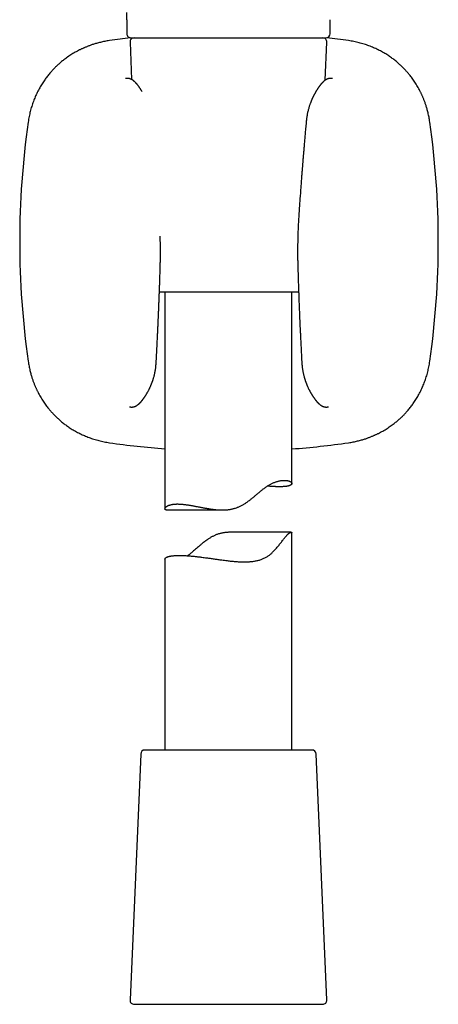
# Model space of a CAD drawing. Header units: millimetres. Extents: x 8 to 869, y 12 to 780.
# Tile 34 of 39: x 492 to 541, y 484 to 600. Entities that reach past the tile are written whole.
import ezdxf

# ---------------------------------------------------------------- set-up
doc = ezdxf.new("R2010")
doc.units = ezdxf.units.MM

msp = doc.modelspace()

# ---------------------------------------------------------------- linework, layer by layer
at = {"color": 7, "linetype": 'Continuous', "lineweight": 30}
for p, q in [((504.17, 599.92), (504.17, 598.28)), ((528.16, 598.28), (528.16, 599.93)), ((504.54, 597.26), (504.73, 592.88)), ((504.67, 597.78), (504.69, 597.78)), ((504.69, 597.78), (527.64, 597.78)), ((527.6, 592.8), (527.79, 597.26)), ((527.64, 597.78), (527.66, 597.78)), ((524.45, 567.78), (508.01, 567.78)), ((508.67, 567.78), (508.67, 542.23)), ((523.67, 545.22), (523.67, 567.78)), ((507.63, 559.43), (507.63, 559.43)), ((524.83, 559.43), (524.83, 559.43)), ((508.82, 542.1), (515.47, 542.1)), ((523.58, 539.46), (516.47, 539.46)), ((523.67, 513.78), (523.67, 539.39)), ((508.67, 536.29), (508.67, 513.78)), ((508.55, 513.78), (506.3, 513.78)), ((526.04, 513.78), (508.55, 513.78)), ((505.8, 513.3), (504.54, 484.3)), ((527.79, 484.3), (526.54, 513.3)), ((505.04, 483.78), (527.29, 483.78))]:
    msp.add_line(p, q, dxfattribs=at)
for centre, radius, start, end in [((504.67, 598.28), 0.5, 179.9994, 270), ((527.66, 598.28), 0.5, 270, 360), ((516.23, 498.81), 99.66, 96.6995, 98.1399), ((505.04, 597.28), 0.5, 90, 182.4813), ((527.29, 597.28), 0.5, 357.5187, 90), ((516.23, 498.81), 99.66, 81.8601, 83.3462), ((591.17, 573.75), 99.66, 171.8601, 188.1399), ((441.29, 573.75), 99.66, 351.8601, 8.1399), ((516.23, 648.68), 99.66, 261.8601, 265.6472), ((516.23, 648.68), 99.66, 274.2793, 278.1399), ((506.3, 513.28), 0.5, 90, 177.5187), ((526.04, 513.28), 0.5, 2.4813, 90), ((505.04, 484.28), 0.5, 177.5187, 270), ((527.29, 484.28), 0.5, 270, 2.4813)]:
    msp.add_arc(centre, radius, start, end, dxfattribs=at)
for points, knots in [([(504.17, 599.92), (504.17, 600), (504.17, 600.29), (504.17, 600.58), (504.17, 600.78)], [0, 0, 0, 0, 0.280987, 1, 1, 1, 1]), ([(528.16, 598.28), (528.16, 598.5), (528.16, 598.87), (528.16, 599.25), (528.16, 599.41)], [0, 0, 0, 0, 0.575366, 1, 1, 1, 1]), ([(502.12, 597.46), (502.02, 597.45), (501.84, 597.42), (501.56, 597.37), (501.3, 597.32), (501.05, 597.26), (500.81, 597.2), (500.58, 597.14), (500.38, 597.08), (500.18, 597.02), (500, 596.96), (499.83, 596.9), (499.66, 596.83), (499.5, 596.77), (499.35, 596.71), (499.2, 596.65), (499.07, 596.59), (498.95, 596.54), (498.83, 596.48), (498.71, 596.42), (498.54, 596.34), (498.32, 596.23), (498.06, 596.08), (497.8, 595.93), (497.54, 595.78), (497.3, 595.61), (497.06, 595.45), (496.84, 595.29), (496.64, 595.14), (496.47, 594.99), (496.31, 594.86), (496.18, 594.75), (496.07, 594.65), (495.97, 594.56), (495.86, 594.46), (495.75, 594.35), (495.63, 594.22), (495.5, 594.09), (495.36, 593.94), (495.21, 593.78), (495.06, 593.6), (494.91, 593.42), (494.76, 593.22), (494.61, 593.02), (494.46, 592.82), (494.31, 592.61), (494.17, 592.38), (494.02, 592.14), (493.87, 591.89), (493.73, 591.63), (493.59, 591.35), (493.46, 591.08), (493.34, 590.81), (493.23, 590.55), (493.13, 590.28), (493.03, 589.99), (492.93, 589.7), (492.84, 589.41), (492.76, 589.11), (492.69, 588.81), (492.62, 588.5), (492.56, 588.18), (492.53, 587.96), (492.51, 587.86)], [0, 0, 0, 0, 0.0199417, 0.0391174, 0.0575277, 0.0751733, 0.0920546, 0.1081718, 0.1226683, 0.1364858, 0.1496241, 0.1620834, 0.1738635, 0.1862087, 0.1977075, 0.2083596, 0.2181649, 0.2272863, 0.2363465, 0.2454061, 0.2544652, 0.2750526, 0.2956394, 0.3162269, 0.3368164, 0.357118, 0.3766838, 0.3955088, 0.4135927, 0.4281464, 0.4421813, 0.4556967, 0.4638583, 0.4729176, 0.4828817, 0.4937528, 0.505781, 0.5187383, 0.5326202, 0.547425, 0.5631512, 0.5797977, 0.5973632, 0.6137859, 0.6309368, 0.6488153, 0.6674212, 0.686754, 0.706449, 0.7268448, 0.7479412, 0.7697381, 0.7887818, 0.8083296, 0.8283814, 0.848937, 0.8699963, 0.8915594, 0.9123516, 0.9335916, 0.9552795, 0.9774155, 1, 1, 1, 1]), ([(539.95, 587.86), (539.93, 587.95), (539.91, 588.14), (539.86, 588.41), (539.8, 588.68), (539.74, 588.93), (539.68, 589.17), (539.62, 589.39), (539.56, 589.6), (539.5, 589.79), (539.44, 589.97), (539.38, 590.14), (539.32, 590.31), (539.26, 590.47), (539.19, 590.63), (539.13, 590.77), (539.08, 590.9), (539.02, 591.03), (538.97, 591.15), (538.91, 591.27), (538.83, 591.44), (538.71, 591.65), (538.57, 591.92), (538.42, 592.18), (538.26, 592.43), (538.1, 592.68), (537.94, 592.91), (537.77, 593.13), (537.62, 593.33), (537.48, 593.51), (537.35, 593.67), (537.23, 593.8), (537.13, 593.91), (537.04, 594.01), (536.94, 594.11), (536.83, 594.23), (536.71, 594.35), (536.57, 594.48), (536.42, 594.62), (536.26, 594.76), (536.09, 594.91), (535.9, 595.07), (535.71, 595.22), (535.51, 595.37), (535.31, 595.51), (535.09, 595.66), (534.86, 595.81), (534.62, 595.96), (534.37, 596.1), (534.11, 596.24), (533.84, 596.38), (533.57, 596.51), (533.3, 596.63), (533.04, 596.74), (532.76, 596.85), (532.48, 596.95), (532.19, 597.05), (531.89, 597.13), (531.59, 597.21), (531.29, 597.29), (530.98, 597.35), (530.67, 597.41), (530.45, 597.45), (530.34, 597.46)], [0, 0, 0, 0, 0.019923, 0.039085, 0.057485, 0.075124, 0.092002, 0.108118, 0.122614, 0.136433, 0.149574, 0.162036, 0.17382, 0.186169, 0.197673, 0.208329, 0.218138, 0.227263, 0.236327, 0.245391, 0.254454, 0.27505, 0.295646, 0.316243, 0.33684, 0.357152, 0.376727, 0.395562, 0.413656, 0.428218, 0.442261, 0.455785, 0.463943, 0.472998, 0.482959, 0.493826, 0.50585, 0.518803, 0.53268, 0.54748, 0.563199, 0.579838, 0.597395, 0.613809, 0.63095, 0.648818, 0.667413, 0.686734, 0.706417, 0.726801, 0.747886, 0.769673, 0.788708, 0.80825, 0.828297, 0.84885, 0.869909, 0.891476, 0.912275, 0.933526, 0.95523, 0.977388, 1, 1, 1, 1]), ([(505.96, 591.47), (505.96, 591.47), (505.94, 591.5), (505.91, 591.55), (505.87, 591.61), (505.84, 591.67), (505.8, 591.72), (505.77, 591.77), (505.75, 591.81), (505.72, 591.85), (505.69, 591.89), (505.66, 591.93), (505.63, 591.98), (505.59, 592.04), (505.55, 592.09), (505.51, 592.14), (505.48, 592.19), (505.45, 592.22), (505.42, 592.25), (505.41, 592.27), (505.39, 592.29), (505.38, 592.31), (505.37, 592.32), (505.35, 592.33), (505.34, 592.35), (505.33, 592.37), (505.31, 592.39), (505.29, 592.41), (505.27, 592.43), (505.25, 592.45), (505.23, 592.47), (505.2, 592.51), (505.17, 592.54), (505.14, 592.57), (505.1, 592.6), (505.07, 592.63), (505.03, 592.67), (504.99, 592.7), (504.96, 592.73), (504.93, 592.75), (504.9, 592.77), (504.87, 592.79), (504.83, 592.82), (504.8, 592.84), (504.76, 592.86), (504.74, 592.87), (504.72, 592.88), (504.69, 592.89), (504.66, 592.91), (504.61, 592.93), (504.55, 592.95), (504.5, 592.97), (504.46, 592.98), (504.42, 592.99), (504.39, 592.99), (504.36, 593), (504.33, 593), (504.31, 593), (504.28, 593), (504.25, 593), (504.22, 593), (504.19, 593), (504.17, 593), (504.15, 593), (504.13, 593), (504.11, 593), (504.1, 593), (504.09, 592.99), (504.07, 592.99), (504.05, 592.99), (504.03, 592.99), (504.01, 592.98), (504, 592.98), (503.99, 592.98)], [0, 0, 0, 0, 0.007964, 0.029181, 0.052724, 0.07439, 0.093827, 0.109445, 0.126018, 0.142458, 0.157671, 0.17281, 0.196559, 0.218919, 0.237084, 0.261431, 0.283864, 0.302782, 0.311942, 0.322348, 0.332213, 0.340205, 0.346328, 0.351563, 0.358548, 0.368419, 0.380093, 0.390902, 0.400443, 0.408724, 0.42345, 0.439269, 0.459105, 0.475063, 0.493574, 0.515134, 0.537243, 0.556883, 0.574769, 0.591653, 0.605285, 0.619501, 0.636133, 0.65548, 0.668809, 0.680456, 0.689789, 0.698365, 0.707665, 0.73416, 0.751908, 0.774001, 0.789236, 0.79781, 0.80892, 0.820087, 0.830204, 0.839273, 0.847296, 0.858961, 0.870801, 0.882629, 0.894257, 0.903867, 0.915332, 0.920475, 0.92608, 0.932649, 0.941441, 0.95255, 0.966, 0.981811, 1, 1, 1, 1]), ([(503.99, 592.98), (503.99, 592.98), (503.99, 592.98), (503.99, 592.98), (503.99, 592.98)], [0, 0, 0, 0, 0.847282, 1, 1, 1, 1]), ([(528.47, 592.98), (528.46, 592.98), (528.45, 592.98), (528.43, 592.99), (528.41, 592.99), (528.39, 592.99), (528.37, 592.99), (528.36, 593), (528.35, 593), (528.33, 593), (528.32, 593), (528.31, 593), (528.3, 593), (528.29, 593), (528.26, 593), (528.24, 593), (528.21, 593), (528.18, 593), (528.15, 593), (528.12, 593), (528.09, 592.99), (528.06, 592.99), (528.04, 592.99), (528.01, 592.98), (527.98, 592.97), (527.94, 592.96), (527.9, 592.95), (527.86, 592.93), (527.81, 592.92), (527.77, 592.9), (527.74, 592.88), (527.71, 592.87), (527.68, 592.85), (527.66, 592.83), (527.63, 592.82), (527.61, 592.8), (527.58, 592.79), (527.56, 592.77), (527.53, 592.75), (527.5, 592.72), (527.46, 592.69), (527.42, 592.66), (527.38, 592.62), (527.34, 592.58), (527.3, 592.54), (527.27, 592.52), (527.25, 592.5), (527.23, 592.48), (527.21, 592.46), (527.2, 592.44), (527.18, 592.42), (527.16, 592.4), (527.14, 592.38), (527.13, 592.36), (527.11, 592.34), (527.09, 592.32), (527.07, 592.3), (527.05, 592.27), (527.02, 592.24), (527, 592.21), (526.98, 592.18), (526.96, 592.15), (526.94, 592.12), (526.91, 592.09), (526.9, 592.07), (526.88, 592.04), (526.86, 592.02), (526.84, 591.99), (526.82, 591.96), (526.79, 591.92), (526.76, 591.88), (526.73, 591.84), (526.7, 591.79), (526.67, 591.74), (526.64, 591.69), (526.61, 591.64), (526.57, 591.59), (526.54, 591.54), (526.52, 591.5), (526.5, 591.46), (526.47, 591.42), (526.45, 591.38), (526.42, 591.32), (526.39, 591.28), (526.37, 591.23), (526.35, 591.2), (526.34, 591.18), (526.33, 591.16), (526.32, 591.14), (526.3, 591.11), (526.28, 591.07), (526.25, 591.01), (526.22, 590.94), (526.18, 590.86), (526.14, 590.79), (526.12, 590.74), (526.09, 590.69), (526.07, 590.63), (526.04, 590.58), (526.02, 590.51), (525.98, 590.44), (525.95, 590.36), (525.92, 590.27), (525.88, 590.17), (525.84, 590.06), (525.79, 589.94), (525.74, 589.8), (525.69, 589.64), (525.64, 589.47), (525.59, 589.28), (525.54, 589.09), (525.5, 588.9), (525.46, 588.71), (525.43, 588.51), (525.39, 588.3), (525.37, 588.08), (525.35, 587.93), (525.34, 587.86)], [0, 0, 0, 0, 0.009266, 0.017321, 0.024173, 0.029832, 0.03477, 0.038364, 0.041483, 0.044307, 0.046837, 0.049074, 0.052216, 0.055755, 0.059794, 0.065543, 0.071307, 0.076985, 0.083147, 0.087633, 0.092593, 0.098029, 0.10329, 0.107372, 0.112572, 0.12061, 0.127867, 0.134336, 0.144392, 0.152807, 0.15996, 0.165226, 0.171672, 0.178351, 0.184468, 0.190032, 0.196522, 0.202319, 0.20803, 0.217339, 0.227265, 0.238318, 0.250987, 0.264585, 0.274804, 0.281738, 0.28801, 0.293254, 0.298298, 0.303396, 0.307956, 0.313162, 0.319014, 0.324586, 0.328991, 0.333416, 0.338931, 0.346744, 0.354478, 0.360649, 0.365971, 0.372504, 0.380282, 0.386759, 0.392149, 0.396802, 0.402214, 0.408551, 0.415249, 0.421406, 0.430293, 0.439431, 0.449281, 0.45874, 0.467642, 0.477196, 0.487768, 0.496294, 0.504007, 0.510886, 0.517429, 0.525026, 0.533757, 0.543537, 0.550311, 0.555496, 0.559097, 0.561595, 0.564681, 0.569834, 0.576246, 0.583791, 0.597114, 0.609616, 0.621302, 0.629247, 0.63677, 0.644038, 0.652347, 0.661971, 0.672901, 0.684395, 0.697033, 0.710807, 0.725707, 0.741725, 0.761273, 0.782237, 0.8046, 0.828358, 0.853509, 0.875531, 0.898517, 0.922464, 0.947366, 0.973215, 1, 1, 1, 1]), ([(525.34, 587.86), (525.33, 587.73), (525.31, 587.47), (525.27, 587.1), (525.24, 586.74), (525.21, 586.4), (525.19, 586.07), (525.16, 585.76), (525.13, 585.47), (525.11, 585.19), (525.09, 584.94), (525.07, 584.69), (525.05, 584.46), (525.03, 584.24), (525.01, 584.04), (525, 583.84), (524.98, 583.66), (524.97, 583.51), (524.96, 583.37), (524.95, 583.26), (524.94, 583.15), (524.93, 583.03), (524.92, 582.89), (524.91, 582.73), (524.89, 582.54), (524.88, 582.33), (524.86, 582.1), (524.84, 581.87), (524.82, 581.62), (524.8, 581.36), (524.78, 581.1), (524.76, 580.82), (524.74, 580.53), (524.71, 580.22), (524.69, 579.9), (524.67, 579.57), (524.64, 579.23), (524.61, 578.87), (524.59, 578.5), (524.56, 578.12), (524.53, 577.73), (524.51, 577.33), (524.49, 577.06), (524.48, 576.92)], [0, 0, 0, 0, 0.035617, 0.069884, 0.102802, 0.13437, 0.164589, 0.193459, 0.219443, 0.244229, 0.267815, 0.290202, 0.31139, 0.33138, 0.350169, 0.36776, 0.384152, 0.399344, 0.41044, 0.420795, 0.430664, 0.44115, 0.452379, 0.468715, 0.486406, 0.505451, 0.525851, 0.547606, 0.570715, 0.593745, 0.61798, 0.643419, 0.670064, 0.697913, 0.726968, 0.757228, 0.788693, 0.821364, 0.855241, 0.889686, 0.925294, 0.962066, 1, 1, 1, 1]), ([(524.48, 576.92), (524.47, 576.82), (524.46, 576.62), (524.44, 576.31), (524.42, 575.99), (524.4, 575.66), (524.39, 575.32), (524.38, 574.97), (524.36, 574.61), (524.35, 574.24), (524.34, 573.85), (524.34, 573.45), (524.33, 573.04), (524.33, 572.61), (524.33, 572.17), (524.34, 571.72), (524.34, 571.25), (524.35, 570.94), (524.36, 570.78)], [0, 0, 0, 0, 0.0480426, 0.0980444, 0.1500055, 0.2039262, 0.2598074, 0.3165999, 0.3752856, 0.435866, 0.4983429, 0.564052, 0.6317408, 0.7014122, 0.7730698, 0.8467174, 0.9223592, 1, 1, 1, 1]), ([(508.11, 570.78), (508.11, 570.94), (508.12, 571.25), (508.13, 571.72), (508.13, 572.17), (508.13, 572.61), (508.13, 573.03), (508.13, 573.44), (508.12, 573.84), (508.11, 574.15), (508.11, 574.33), (508.1, 574.38)], [0, 0, 0, 0, 0.1319949, 0.2605989, 0.38582, 0.5076653, 0.6261415, 0.7392283, 0.8490757, 0.955688, 1, 1, 1, 1]), ([(507.63, 559.43), (507.64, 559.57), (507.65, 559.85), (507.67, 560.25), (507.69, 560.63), (507.71, 561.01), (507.73, 561.36), (507.75, 561.71), (507.76, 562.03), (507.78, 562.33), (507.79, 562.6), (507.8, 562.87), (507.82, 563.12), (507.83, 563.36), (507.84, 563.59), (507.85, 563.8), (507.86, 564), (507.87, 564.19), (507.87, 564.37), (507.88, 564.54), (507.89, 564.79), (507.9, 565.11), (507.92, 565.52), (507.94, 565.96), (507.96, 566.41), (507.97, 566.79), (507.98, 567.09), (507.99, 567.31), (508, 567.54), (508.01, 567.78), (508.02, 568.03), (508.03, 568.3), (508.04, 568.57), (508.05, 568.86), (508.06, 569.15), (508.07, 569.46), (508.08, 569.78), (508.09, 570.1), (508.1, 570.44), (508.1, 570.67), (508.11, 570.78)], [0, 0, 0, 0, 0.036723, 0.072156, 0.106301, 0.139157, 0.170725, 0.201004, 0.229996, 0.255441, 0.279803, 0.303083, 0.325281, 0.346397, 0.36643, 0.385382, 0.403251, 0.420039, 0.435744, 0.450459, 0.465071, 0.49998, 0.535543, 0.574683, 0.614587, 0.655254, 0.674691, 0.694297, 0.71444, 0.735585, 0.757734, 0.780887, 0.805044, 0.830205, 0.85637, 0.88354, 0.911202, 0.939832, 0.969432, 1, 1, 1, 1]), ([(524.36, 570.78), (524.36, 570.66), (524.37, 570.41), (524.38, 570.05), (524.39, 569.7), (524.4, 569.36), (524.41, 569.04), (524.42, 568.74), (524.43, 568.45), (524.44, 568.18), (524.45, 567.92), (524.46, 567.68), (524.46, 567.41), (524.48, 567.11), (524.49, 566.78), (524.5, 566.45), (524.51, 566.14), (524.53, 565.82), (524.54, 565.56), (524.55, 565.34), (524.55, 565.18), (524.56, 565.02), (524.57, 564.86), (524.57, 564.7), (524.58, 564.54), (524.59, 564.38), (524.6, 564.21), (524.6, 564.02), (524.61, 563.82), (524.62, 563.6), (524.63, 563.38), (524.64, 563.14), (524.66, 562.89), (524.67, 562.62), (524.68, 562.35), (524.7, 562.06), (524.71, 561.76), (524.73, 561.45), (524.74, 561.13), (524.76, 560.81), (524.78, 560.48), (524.79, 560.14), (524.81, 559.79), (524.83, 559.55), (524.83, 559.43)], [0, 0, 0, 0, 0.032969, 0.064807, 0.095516, 0.125096, 0.153545, 0.180865, 0.205589, 0.229309, 0.252025, 0.273738, 0.294446, 0.323809, 0.35269, 0.381196, 0.409325, 0.437079, 0.464457, 0.478937, 0.49331, 0.507576, 0.521735, 0.535786, 0.54973, 0.563764, 0.578699, 0.595402, 0.613187, 0.632054, 0.652003, 0.673035, 0.695149, 0.718344, 0.742622, 0.767982, 0.794424, 0.821949, 0.850556, 0.878519, 0.907446, 0.937334, 0.968186, 1, 1, 1, 1]), ([(492.51, 559.63), (492.53, 559.54), (492.56, 559.35), (492.61, 559.08), (492.66, 558.81), (492.72, 558.56), (492.78, 558.32), (492.84, 558.1), (492.9, 557.89), (492.96, 557.7), (493.02, 557.52), (493.08, 557.35), (493.14, 557.18), (493.2, 557.02), (493.27, 556.86), (493.33, 556.72), (493.38, 556.59), (493.44, 556.46), (493.49, 556.34), (493.55, 556.22), (493.63, 556.05), (493.75, 555.84), (493.89, 555.57), (494.04, 555.31), (494.2, 555.06), (494.36, 554.81), (494.52, 554.58), (494.69, 554.36), (494.84, 554.16), (494.98, 553.98), (495.11, 553.83), (495.23, 553.69), (495.33, 553.58), (495.42, 553.49), (495.52, 553.38), (495.63, 553.26), (495.75, 553.14), (495.89, 553.01), (496.04, 552.87), (496.2, 552.73), (496.37, 552.58), (496.56, 552.42), (496.75, 552.27), (496.95, 552.12), (497.15, 551.98), (497.37, 551.83), (497.6, 551.68), (497.84, 551.53), (498.09, 551.39), (498.35, 551.25), (498.62, 551.11), (498.89, 550.98), (499.16, 550.86), (499.43, 550.75), (499.7, 550.64), (499.98, 550.54), (500.27, 550.45), (500.57, 550.36), (500.87, 550.28), (501.17, 550.2), (501.48, 550.14), (501.8, 550.08), (502.01, 550.04), (502.12, 550.03)], [0, 0, 0, 0, 0.019942, 0.039117, 0.057528, 0.075173, 0.092055, 0.108172, 0.122668, 0.136486, 0.149624, 0.162083, 0.173863, 0.186209, 0.197707, 0.20836, 0.218165, 0.227286, 0.236346, 0.245406, 0.254465, 0.275053, 0.295639, 0.316227, 0.336816, 0.357118, 0.376684, 0.395509, 0.413593, 0.428146, 0.442181, 0.455697, 0.463858, 0.472918, 0.482882, 0.493753, 0.505781, 0.518738, 0.53262, 0.547425, 0.563151, 0.579798, 0.597363, 0.613786, 0.630937, 0.648815, 0.667421, 0.686754, 0.706449, 0.726845, 0.747941, 0.769738, 0.788782, 0.80833, 0.828381, 0.848937, 0.869996, 0.891559, 0.912352, 0.933592, 0.95528, 0.977416, 1, 1, 1, 1]), ([(504.49, 554.27), (504.5, 554.26), (504.52, 554.26), (504.54, 554.26), (504.57, 554.25), (504.59, 554.25), (504.61, 554.25), (504.62, 554.24), (504.64, 554.24), (504.66, 554.24), (504.68, 554.24), (504.71, 554.24), (504.73, 554.24), (504.75, 554.24), (504.77, 554.24), (504.79, 554.24), (504.81, 554.24), (504.84, 554.24), (504.86, 554.25), (504.89, 554.25), (504.93, 554.26), (504.96, 554.26), (504.99, 554.27), (505.03, 554.28), (505.06, 554.29), (505.09, 554.3), (505.11, 554.31), (505.12, 554.31), (505.14, 554.32), (505.16, 554.33), (505.19, 554.34), (505.21, 554.35), (505.22, 554.36), (505.24, 554.37), (505.25, 554.37), (505.27, 554.38), (505.29, 554.39), (505.31, 554.41), (505.34, 554.42), (505.37, 554.44), (505.4, 554.47), (505.45, 554.5), (505.49, 554.53), (505.53, 554.56), (505.57, 554.59), (505.6, 554.62), (505.63, 554.65), (505.66, 554.68), (505.69, 554.71), (505.72, 554.74), (505.75, 554.77), (505.77, 554.79), (505.79, 554.81), (505.82, 554.84), (505.83, 554.86), (505.85, 554.87), (505.87, 554.89), (505.89, 554.92), (505.91, 554.94), (505.93, 554.97), (505.95, 554.99), (505.97, 555.01), (505.98, 555.03), (505.99, 555.04), (506.01, 555.06), (506.03, 555.09), (506.05, 555.12), (506.07, 555.15), (506.09, 555.17), (506.11, 555.2), (506.13, 555.22), (506.15, 555.25), (506.17, 555.28), (506.19, 555.31), (506.21, 555.33), (506.22, 555.35), (506.24, 555.38), (506.27, 555.42), (506.3, 555.46), (506.33, 555.51), (506.36, 555.56), (506.4, 555.62), (506.43, 555.67), (506.47, 555.73), (506.5, 555.79), (506.54, 555.85), (506.57, 555.91), (506.6, 555.96), (506.63, 556.02), (506.67, 556.09), (506.72, 556.17), (506.77, 556.27), (506.82, 556.37), (506.87, 556.48), (506.92, 556.59), (506.97, 556.7), (507.01, 556.79), (507.03, 556.85), (507.05, 556.9), (507.07, 556.94), (507.08, 556.97), (507.09, 557), (507.1, 557.02), (507.11, 557.04), (507.12, 557.06), (507.13, 557.09), (507.14, 557.13), (507.16, 557.18), (507.18, 557.24), (507.21, 557.31), (507.23, 557.38), (507.26, 557.45), (507.28, 557.53), (507.31, 557.64), (507.35, 557.77), (507.4, 557.94), (507.44, 558.12), (507.48, 558.31), (507.52, 558.52), (507.56, 558.73), (507.59, 558.96), (507.61, 559.19), (507.62, 559.35), (507.63, 559.43)], [0, 0, 0, 0, 0.012196, 0.022587, 0.031189, 0.038017, 0.043085, 0.04639, 0.050502, 0.055481, 0.061323, 0.067585, 0.072313, 0.076017, 0.07928, 0.083063, 0.087382, 0.092234, 0.097062, 0.102964, 0.108429, 0.114608, 0.120564, 0.126626, 0.133376, 0.13901, 0.141555, 0.144363, 0.148166, 0.152959, 0.158404, 0.162506, 0.165499, 0.168396, 0.171312, 0.174251, 0.178582, 0.184272, 0.19095, 0.197782, 0.204709, 0.217957, 0.230103, 0.240334, 0.250232, 0.259328, 0.267372, 0.274098, 0.282922, 0.294354, 0.299258, 0.304853, 0.311811, 0.317756, 0.32251, 0.327103, 0.33178, 0.337091, 0.34391, 0.349826, 0.355619, 0.359954, 0.363061, 0.366699, 0.37122, 0.376609, 0.38372, 0.389573, 0.394338, 0.399738, 0.405473, 0.411859, 0.417601, 0.422476, 0.426638, 0.431282, 0.436665, 0.442704, 0.453146, 0.462225, 0.471687, 0.481863, 0.491819, 0.501506, 0.511561, 0.522953, 0.532773, 0.541171, 0.550539, 0.561126, 0.575814, 0.591267, 0.607472, 0.624412, 0.641441, 0.657179, 0.671598, 0.678306, 0.684694, 0.690632, 0.69545, 0.699057, 0.701087, 0.703457, 0.706619, 0.710571, 0.71531, 0.72249, 0.730919, 0.740009, 0.749487, 0.759353, 0.769605, 0.78024, 0.800132, 0.821229, 0.843526, 0.86702, 0.891706, 0.917103, 0.94363, 0.97127, 1, 1, 1, 1]), ([(524.84, 559.43), (524.84, 559.37), (524.85, 559.24), (524.87, 559.05), (524.89, 558.87), (524.91, 558.7), (524.94, 558.54), (524.97, 558.38), (524.99, 558.24), (525.03, 558.1), (525.06, 557.97), (525.09, 557.85), (525.12, 557.74), (525.15, 557.65), (525.17, 557.56), (525.2, 557.48), (525.22, 557.41), (525.24, 557.34), (525.27, 557.27), (525.29, 557.2), (525.31, 557.15), (525.33, 557.1), (525.35, 557.06), (525.36, 557.02), (525.38, 556.98), (525.39, 556.95), (525.4, 556.91), (525.42, 556.87), (525.44, 556.82), (525.46, 556.77), (525.49, 556.71), (525.52, 556.63), (525.57, 556.52), (525.62, 556.41), (525.67, 556.32), (525.7, 556.25), (525.74, 556.18), (525.78, 556.11), (525.81, 556.05), (525.84, 555.99), (525.87, 555.95), (525.89, 555.91), (525.9, 555.88), (525.92, 555.85), (525.94, 555.82), (525.96, 555.78), (525.99, 555.73), (526.02, 555.68), (526.05, 555.64), (526.08, 555.59), (526.11, 555.55), (526.14, 555.49), (526.18, 555.43), (526.23, 555.37), (526.27, 555.31), (526.31, 555.25), (526.35, 555.19), (526.39, 555.15), (526.41, 555.11), (526.43, 555.09), (526.45, 555.07), (526.46, 555.05), (526.48, 555.03), (526.5, 555), (526.52, 554.98), (526.54, 554.95), (526.56, 554.93), (526.58, 554.9), (526.61, 554.88), (526.62, 554.86), (526.64, 554.84), (526.66, 554.82), (526.67, 554.81), (526.69, 554.79), (526.7, 554.77), (526.72, 554.75), (526.74, 554.74), (526.75, 554.73), (526.76, 554.72), (526.77, 554.7), (526.79, 554.69), (526.81, 554.67), (526.84, 554.64), (526.87, 554.61), (526.9, 554.59), (526.93, 554.56), (526.96, 554.54), (526.99, 554.51), (527.03, 554.48), (527.06, 554.46), (527.09, 554.44), (527.11, 554.43), (527.13, 554.42), (527.15, 554.4), (527.18, 554.39), (527.21, 554.37), (527.24, 554.36), (527.27, 554.34), (527.3, 554.33), (527.33, 554.32), (527.36, 554.3), (527.39, 554.29), (527.42, 554.28), (527.45, 554.28), (527.48, 554.27), (527.52, 554.26), (527.55, 554.25), (527.58, 554.25), (527.61, 554.25), (527.63, 554.24), (527.66, 554.24), (527.68, 554.24), (527.7, 554.24), (527.72, 554.24), (527.75, 554.24), (527.77, 554.24), (527.79, 554.24), (527.8, 554.24), (527.82, 554.24), (527.84, 554.25), (527.87, 554.25), (527.9, 554.25), (527.94, 554.26), (527.96, 554.26), (527.97, 554.27)], [0, 0, 0, 0, 0.023257, 0.045506, 0.066731, 0.08692, 0.10606, 0.124144, 0.141163, 0.158647, 0.174825, 0.189692, 0.203237, 0.215454, 0.22695, 0.237023, 0.246628, 0.256025, 0.265216, 0.274199, 0.28111, 0.287885, 0.294086, 0.299447, 0.303966, 0.308717, 0.313506, 0.319185, 0.325759, 0.333234, 0.341617, 0.350542, 0.370423, 0.388546, 0.400393, 0.411313, 0.422119, 0.433427, 0.445241, 0.453974, 0.461666, 0.467494, 0.471589, 0.476277, 0.482399, 0.48988, 0.497609, 0.506131, 0.51526, 0.523777, 0.531512, 0.53936, 0.552998, 0.565802, 0.57727, 0.589504, 0.600836, 0.612394, 0.618033, 0.623347, 0.628013, 0.632043, 0.63638, 0.641646, 0.648318, 0.654142, 0.65971, 0.666357, 0.671893, 0.677456, 0.682088, 0.685775, 0.68904, 0.693583, 0.699406, 0.704294, 0.708228, 0.711309, 0.714384, 0.717644, 0.721116, 0.728244, 0.736477, 0.744502, 0.752022, 0.759639, 0.767617, 0.777517, 0.787148, 0.795352, 0.802746, 0.80719, 0.811679, 0.816407, 0.821634, 0.82797, 0.835849, 0.842202, 0.8472, 0.852904, 0.85947, 0.866264, 0.871342, 0.875377, 0.882118, 0.88885, 0.893432, 0.898639, 0.904309, 0.909199, 0.913332, 0.918136, 0.922114, 0.926714, 0.931698, 0.93609, 0.939794, 0.943775, 0.949273, 0.956302, 0.964875, 0.975005, 0.986706, 1, 1, 1, 1]), ([(530.34, 550.03), (530.44, 550.04), (530.62, 550.07), (530.9, 550.12), (531.16, 550.17), (531.41, 550.23), (531.65, 550.29), (531.88, 550.35), (532.08, 550.41), (532.28, 550.47), (532.46, 550.53), (532.63, 550.59), (532.8, 550.66), (532.96, 550.72), (533.11, 550.78), (533.26, 550.84), (533.39, 550.9), (533.51, 550.95), (533.63, 551.01), (533.75, 551.07), (533.92, 551.15), (534.14, 551.26), (534.4, 551.41), (534.66, 551.56), (534.92, 551.72), (535.16, 551.88), (535.4, 552.04), (535.62, 552.2), (535.82, 552.36), (535.99, 552.5), (536.15, 552.63), (536.28, 552.74), (536.39, 552.84), (536.49, 552.93), (536.6, 553.03), (536.71, 553.14), (536.84, 553.27), (536.97, 553.4), (537.1, 553.55), (537.25, 553.71), (537.4, 553.89), (537.55, 554.07), (537.71, 554.27), (537.85, 554.47), (538, 554.67), (538.15, 554.88), (538.29, 555.11), (538.44, 555.35), (538.59, 555.6), (538.73, 555.86), (538.87, 556.14), (539, 556.41), (539.12, 556.68), (539.23, 556.94), (539.33, 557.21), (539.43, 557.5), (539.53, 557.79), (539.62, 558.08), (539.7, 558.38), (539.77, 558.68), (539.84, 558.99), (539.9, 559.31), (539.93, 559.53), (539.95, 559.63)], [0, 0, 0, 0, 0.019923, 0.039085, 0.057485, 0.075124, 0.092002, 0.108118, 0.122614, 0.136433, 0.149574, 0.162036, 0.17382, 0.186169, 0.197673, 0.208329, 0.218138, 0.227263, 0.236327, 0.245391, 0.254454, 0.27505, 0.295646, 0.316243, 0.33684, 0.357152, 0.376727, 0.395562, 0.413656, 0.428218, 0.442261, 0.455785, 0.463943, 0.472998, 0.482959, 0.493826, 0.50585, 0.518803, 0.53268, 0.54748, 0.563199, 0.579838, 0.597395, 0.613809, 0.63095, 0.648818, 0.667413, 0.686734, 0.706417, 0.726801, 0.747886, 0.769673, 0.788708, 0.80825, 0.828297, 0.84885, 0.869909, 0.891476, 0.912275, 0.933526, 0.95523, 0.977388, 1, 1, 1, 1]), ([(510.14, 542.8), (510.18, 542.8), (510.25, 542.8), (510.37, 542.79), (510.49, 542.79), (510.62, 542.78), (510.77, 542.76), (510.93, 542.75), (511.09, 542.73), (511.25, 542.71), (511.41, 542.68), (511.56, 542.66), (511.71, 542.63), (511.86, 542.61), (512.02, 542.58), (512.17, 542.55), (512.33, 542.52), (512.5, 542.49), (512.69, 542.45), (512.89, 542.42), (513.09, 542.38), (513.28, 542.34), (513.47, 542.31), (513.65, 542.28), (513.82, 542.25), (514.01, 542.22), (514.22, 542.19), (514.43, 542.16), (514.65, 542.14), (514.87, 542.12), (515.09, 542.11), (515.31, 542.1), (515.54, 542.1), (515.75, 542.1), (515.93, 542.11), (516.1, 542.13), (516.27, 542.15), (516.44, 542.18), (516.6, 542.21), (516.77, 542.25), (516.93, 542.29), (517.1, 542.35), (517.25, 542.41), (517.41, 542.47), (517.56, 542.54), (517.71, 542.62), (517.85, 542.7), (518, 542.78), (518.14, 542.87), (518.29, 542.97), (518.46, 543.09), (518.63, 543.22), (518.79, 543.34), (518.99, 543.5), (519.22, 543.69), (519.48, 543.9), (519.68, 544.08), (519.86, 544.23), (520, 544.35), (520.14, 544.46), (520.29, 544.58), (520.45, 544.7), (520.62, 544.82), (520.77, 544.93), (520.93, 545.02), (521.08, 545.11), (521.23, 545.19), (521.38, 545.26), (521.53, 545.32), (521.67, 545.38), (521.82, 545.43), (521.95, 545.47), (522.09, 545.51), (522.22, 545.54), (522.34, 545.56), (522.46, 545.58), (522.58, 545.59), (522.69, 545.59), (522.79, 545.59), (522.88, 545.59), (522.95, 545.58), (523.03, 545.58), (523.1, 545.57), (523.18, 545.55), (523.25, 545.53), (523.32, 545.51), (523.38, 545.49), (523.43, 545.47), (523.47, 545.45), (523.51, 545.43), (523.55, 545.41), (523.58, 545.38), (523.6, 545.36), (523.62, 545.33), (523.64, 545.31), (523.66, 545.28), (523.67, 545.25), (523.67, 545.22), (523.66, 545.19), (523.66, 545.16), (523.64, 545.14), (523.63, 545.12), (523.6, 545.09), (523.58, 545.07), (523.54, 545.04), (523.5, 545.02), (523.46, 545), (523.4, 544.98), (523.33, 544.95), (523.26, 544.93), (523.18, 544.91), (523.1, 544.9), (523.02, 544.88), (522.94, 544.87), (522.85, 544.86), (522.76, 544.85), (522.66, 544.85), (522.57, 544.84), (522.46, 544.84), (522.33, 544.83), (522.2, 544.83), (522.06, 544.83), (521.92, 544.84), (521.78, 544.84), (521.65, 544.85), (521.51, 544.85), (521.37, 544.86), (521.23, 544.87), (521.09, 544.88), (520.95, 544.89), (520.84, 544.9), (520.77, 544.91), (520.76, 544.91)], [0, 0, 0, 0, 0.007014, 0.014029, 0.021065, 0.028102, 0.036642, 0.045182, 0.053761, 0.062339, 0.069568, 0.076797, 0.084047, 0.091297, 0.098304, 0.105311, 0.112335, 0.11936, 0.127864, 0.136368, 0.144901, 0.153434, 0.160609, 0.167783, 0.174977, 0.18217, 0.190517, 0.198873, 0.207284, 0.215694, 0.224151, 0.232608, 0.241137, 0.249684, 0.255987, 0.262299, 0.268666, 0.275032, 0.281444, 0.287856, 0.294335, 0.300829, 0.307129, 0.31344, 0.319806, 0.326172, 0.332571, 0.33897, 0.345409, 0.351853, 0.360569, 0.369292, 0.376783, 0.384273, 0.399277, 0.41183, 0.424394, 0.432047, 0.4397, 0.44737, 0.455039, 0.464085, 0.473146, 0.481192, 0.489253, 0.497405, 0.505556, 0.513775, 0.521994, 0.530308, 0.538639, 0.546678, 0.554732, 0.562861, 0.57099, 0.57917, 0.587351, 0.5956, 0.60386, 0.610556, 0.617252, 0.623968, 0.630685, 0.638827, 0.646969, 0.655143, 0.663316, 0.670194, 0.677072, 0.683966, 0.690861, 0.697676, 0.704491, 0.711322, 0.718153, 0.72642, 0.734686, 0.74298, 0.751273, 0.758244, 0.765214, 0.772201, 0.779188, 0.786627, 0.794066, 0.801525, 0.808985, 0.818032, 0.827079, 0.836165, 0.845252, 0.852907, 0.860562, 0.868241, 0.875921, 0.883121, 0.890322, 0.897543, 0.904765, 0.913522, 0.92228, 0.931074, 0.939869, 0.947277, 0.954684, 0.962114, 0.969544, 0.976582, 0.983619, 0.990676, 0.997732, 1, 1, 1, 1]), ([(508.82, 542.1), (508.82, 542.1), (508.8, 542.1), (508.77, 542.1), (508.73, 542.12), (508.7, 542.14), (508.68, 542.16), (508.67, 542.19), (508.67, 542.22), (508.67, 542.26), (508.68, 542.29), (508.69, 542.32), (508.71, 542.36), (508.74, 542.4), (508.77, 542.43), (508.8, 542.46), (508.84, 542.49), (508.89, 542.52), (508.94, 542.56), (509, 542.59), (509.06, 542.62), (509.13, 542.65), (509.19, 542.67), (509.26, 542.69), (509.34, 542.71), (509.42, 542.73), (509.51, 542.75), (509.6, 542.76), (509.7, 542.77), (509.8, 542.78), (509.91, 542.79), (510.02, 542.8), (510.1, 542.8), (510.14, 542.8)], [0, 0, 0, 0, 0.009803, 0.041005, 0.083489, 0.126065, 0.163669, 0.201273, 0.239063, 0.276854, 0.304104, 0.331354, 0.385965, 0.413974, 0.441984, 0.470054, 0.498123, 0.532081, 0.566038, 0.600108, 0.634178, 0.662813, 0.691447, 0.720155, 0.748863, 0.780026, 0.811215, 0.84255, 0.873885, 0.90533, 0.936774, 0.968373, 1, 1, 1, 1]), ([(508.67, 536.29), (508.67, 536.3), (508.67, 536.31), (508.68, 536.34), (508.69, 536.37), (508.71, 536.4), (508.75, 536.44), (508.79, 536.47), (508.85, 536.51), (508.91, 536.54), (508.97, 536.56), (509.05, 536.59), (509.12, 536.61), (509.21, 536.63), (509.31, 536.65), (509.41, 536.67), (509.53, 536.69), (509.67, 536.7), (509.82, 536.71), (509.96, 536.72), (510.09, 536.73), (510.23, 536.73), (510.38, 536.73), (510.53, 536.73), (510.69, 536.73), (510.85, 536.72), (511.04, 536.71), (511.25, 536.7), (511.46, 536.69), (511.66, 536.67), (511.84, 536.65), (512.03, 536.64), (512.22, 536.62), (512.42, 536.6), (512.62, 536.57), (512.82, 536.55), (513.05, 536.52), (513.31, 536.49), (513.57, 536.45), (513.8, 536.42), (514.02, 536.39), (514.24, 536.36), (514.47, 536.33), (514.69, 536.29), (514.92, 536.26), (515.15, 536.23), (515.41, 536.19), (515.69, 536.16), (515.98, 536.12), (516.24, 536.09), (516.48, 536.06), (516.72, 536.04), (516.96, 536.02), (517.2, 536), (517.44, 535.99), (517.68, 535.98), (517.89, 535.97), (518.08, 535.97), (518.25, 535.97), (518.44, 535.98), (518.65, 535.99), (518.85, 536.01), (519.05, 536.03), (519.25, 536.06), (519.45, 536.1), (519.64, 536.14), (519.83, 536.19), (520.01, 536.25), (520.19, 536.32), (520.36, 536.39), (520.53, 536.48), (520.69, 536.57), (520.85, 536.67), (521, 536.77), (521.14, 536.88), (521.26, 536.99), (521.4, 537.12), (521.54, 537.26), (521.7, 537.43), (521.86, 537.61), (522, 537.78), (522.14, 537.96), (522.28, 538.13), (522.42, 538.31), (522.53, 538.46), (522.63, 538.58), (522.71, 538.69), (522.79, 538.79), (522.87, 538.88), (522.94, 538.97), (523.01, 539.06), (523.08, 539.13), (523.15, 539.2), (523.22, 539.27), (523.28, 539.32), (523.34, 539.36), (523.39, 539.4), (523.44, 539.42), (523.49, 539.44), (523.53, 539.46), (523.56, 539.46), (523.59, 539.46), (523.62, 539.46), (523.64, 539.45), (523.66, 539.42), (523.67, 539.4), (523.67, 539.39), (523.67, 539.39)], [0, 0, 0, 0, 0.008095, 0.017123, 0.026151, 0.035209, 0.044268, 0.056435, 0.069294, 0.079027, 0.08876, 0.098533, 0.108306, 0.118205, 0.128105, 0.138049, 0.147992, 0.161377, 0.173825, 0.183247, 0.192669, 0.202129, 0.21159, 0.221171, 0.230753, 0.240375, 0.249998, 0.262947, 0.275117, 0.284321, 0.293526, 0.302766, 0.312006, 0.321355, 0.330703, 0.340087, 0.349471, 0.362089, 0.374519, 0.383918, 0.393317, 0.40275, 0.412184, 0.421724, 0.431264, 0.44084, 0.450416, 0.46329, 0.476143, 0.485876, 0.49561, 0.505385, 0.515161, 0.525076, 0.534991, 0.54496, 0.554928, 0.561647, 0.56837, 0.577184, 0.585998, 0.594863, 0.603729, 0.612713, 0.621696, 0.630748, 0.6398, 0.648626, 0.657451, 0.66635, 0.675248, 0.684298, 0.693347, 0.70247, 0.711593, 0.719344, 0.727102, 0.738827, 0.750552, 0.762318, 0.774083, 0.785939, 0.797795, 0.809687, 0.821579, 0.82956, 0.837547, 0.845352, 0.853158, 0.861005, 0.868852, 0.876817, 0.88478, 0.892827, 0.900874, 0.908691, 0.916507, 0.924397, 0.932286, 0.940304, 0.948322, 0.956394, 0.964465, 0.975475, 0.986485, 0.99758, 1, 1, 1, 1]), ([(516.47, 539.46), (516.45, 539.46), (516.35, 539.46), (516.2, 539.46), (516.01, 539.45), (515.84, 539.43), (515.67, 539.41), (515.51, 539.39), (515.34, 539.35), (515.17, 539.31), (515.01, 539.27), (514.85, 539.22), (514.69, 539.16), (514.54, 539.09), (514.39, 539.02), (514.24, 538.95), (514.1, 538.87), (513.96, 538.78), (513.82, 538.69), (513.67, 538.59), (513.5, 538.47), (513.32, 538.34), (513.15, 538.2), (512.96, 538.04), (512.74, 537.86), (512.51, 537.66), (512.28, 537.46), (512.07, 537.28), (511.89, 537.12), (511.72, 536.99), (511.56, 536.86), (511.43, 536.76), (511.36, 536.71), (511.34, 536.69)], [0, 0, 0, 0, 0.010645, 0.046518, 0.07302, 0.099521, 0.126181, 0.152839, 0.179871, 0.206903, 0.234157, 0.261412, 0.287905, 0.314399, 0.341071, 0.367745, 0.394706, 0.421667, 0.448732, 0.475797, 0.512432, 0.549068, 0.585816, 0.622565, 0.675053, 0.727585, 0.780587, 0.833642, 0.871495, 0.909346, 0.947386, 0.985423, 1, 1, 1, 1])]:
    msp.add_open_spline(points, degree=3, knots=knots, dxfattribs=at)

doc.saveas('drawing.dxf')
